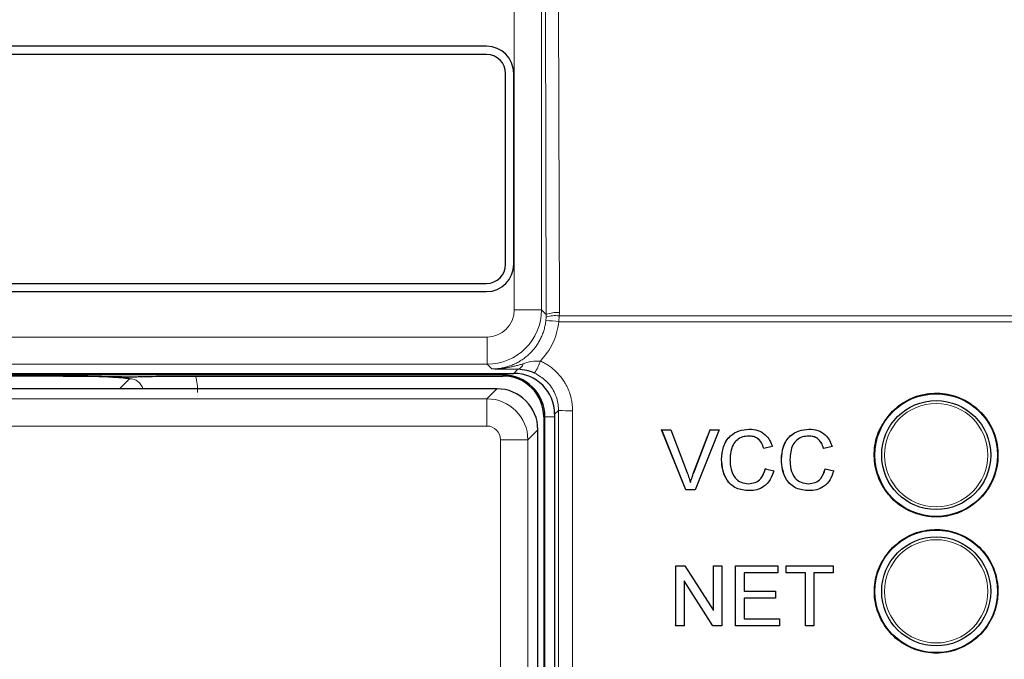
# Paper-space layout 'Blatt3' of a CAD drawing. Header units: millimetres. Extents: x 5 to 418, y 2 to 292.
# Tile 32 of 95: x 106.77 to 112.79, y 184.53 to 188.44. Entities that reach past the tile are written whole.
import ezdxf

# ---------------------------------------------------------------- set-up
doc = ezdxf.new("R2010")
doc.units = ezdxf.units.MM

psp = doc.layouts.new('Blatt3')

# ---------------------------------------------------------------- linework, layer by layer
at = {"color": 7, "linetype": 'Continuous', "lineweight": 18}
for p, q in [((109.7947, 186.6632), (109.7947, 200.6079)), ((109.9613, 200.6079), (109.9613, 186.6632)), ((109.99, 186.6345), (109.9856, 188.52)), ((110.0662, 188.5185), (110.0706, 186.6456)), ((109.9613, 186.6632), (109.7947, 186.6632)), ((109.9613, 186.6632), (109.99, 186.6345)), ((109.988, 186.5973), (109.9897, 186.6184)), ((109.9897, 186.6184), (109.99, 186.6345)), ((110.0701, 186.6254), (110.068, 186.5903)), ((110.0706, 186.6456), (110.0701, 186.6254)), ((110.0701, 186.6254), (114.1279, 186.6254)), ((114.1284, 186.5903), (110.068, 186.5903)), ((106.4556, 186.4966), (109.628, 186.4966)), ((109.628, 186.3299), (109.628, 186.4966)), ((109.628, 186.3299), (106.4556, 186.3299)), ((109.6568, 186.3012), (109.628, 186.3299)), ((109.7251, 186.2652), (106.2492, 186.2652)), ((109.7251, 186.2652), (109.7251, 186.2746)), ((109.7251, 186.2652), (109.7251, 186.2579)), ((109.7918, 186.2746), (109.8164, 186.2991)), ((107.3806, 186.18), (107.442, 186.2414)), ((109.6278, 186.1189), (109.6889, 186.18)), ((106.3558, 186.1189), (109.6278, 186.1189)), ((109.6278, 186.1189), (109.6278, 185.9522)), ((110.0652, 186.048), (110.0418, 186.0246)), ((109.9824, 186.0079), (109.9751, 186.0079)), ((109.9824, 186.0079), (110.0418, 186.0079)), ((109.9824, 167.1913), (109.9824, 186.0079)), ((109.6278, 185.9522), (106.4392, 185.9522)), ((109.9388, 185.93), (109.8778, 185.8689)), ((109.8778, 185.8689), (109.7111, 185.8689)), ((109.7111, 183.0814), (109.7111, 185.8689)), ((109.8778, 185.8689), (109.8778, 183.0814)), ((110.8922, 185.6657), (110.8919, 185.6657))]:
    psp.add_line(p, q, dxfattribs=at)
at = {"color": 7, "linetype": 'Continuous', "lineweight": 25}
for p, q in [((109.6251, 188.2746), (106.6251, 188.2746)), ((109.6251, 188.2246), (106.6251, 188.2246)), ((109.7418, 186.9413), (109.7418, 188.1079)), ((109.7918, 186.9413), (109.7918, 188.1079)), ((106.6251, 186.8246), (109.6251, 186.8246)), ((106.6251, 186.7746), (109.6251, 186.7746)), ((107.0363, 186.2579), (106.2419, 186.2579)), ((106.4469, 186.2746), (109.7918, 186.2746)), ((107.846, 186.2579), (109.7251, 186.2579)), ((109.6889, 186.18), (106.2948, 186.18)), ((110.0418, 186.0246), (110.0418, 167.1918)), ((109.9751, 186.0079), (109.9751, 167.1913)), ((109.9388, 167.2692), (109.9388, 185.93)), ((110.6966, 185.9285), (110.6962, 185.9285)), ((110.844, 185.5618), (110.6962, 185.9285)), ((110.8443, 185.5618), (110.6966, 185.9285)), ((110.6966, 185.9285), (110.7526, 185.9285)), ((110.7526, 185.9285), (110.8522, 185.6657)), ((110.8922, 185.6657), (110.9921, 185.9285)), ((111.0481, 185.9285), (110.9003, 185.5618)), ((110.9921, 185.9285), (110.9918, 185.9285)), ((110.9921, 185.9285), (111.0481, 185.9285)), ((111.2313, 185.9332), (111.2311, 185.9332)), ((111.5977, 185.9332), (111.5974, 185.9332)), ((110.8919, 185.6657), (110.9784, 185.8934)), ((111.3209, 185.8155), (111.3205, 185.8155)), ((111.3725, 185.8266), (111.3209, 185.8155)), ((111.6872, 185.8155), (111.6868, 185.8155)), ((111.7388, 185.8266), (111.6872, 185.8155)), ((111.0626, 185.7479), (111.0622, 185.7479)), ((111.4289, 185.7479), (111.4285, 185.7479)), ((111.3303, 185.6913), (111.3299, 185.6913)), ((111.3303, 185.6913), (111.3819, 185.6792)), ((111.6966, 185.6913), (111.6962, 185.6913)), ((111.6966, 185.6913), (111.7482, 185.6792)), ((110.8443, 185.5618), (110.844, 185.5618)), ((110.9003, 185.5618), (110.8443, 185.5618)), ((111.2324, 185.5571), (111.232, 185.5571)), ((111.5987, 185.5571), (111.5983, 185.5571)), ((110.7824, 185.0978), (110.7822, 185.0978)), ((110.7824, 184.7311), (110.7824, 185.0978)), ((110.7824, 185.0978), (110.837, 185.0978)), ((110.837, 185.0978), (111.0125, 184.8241)), ((111.0125, 185.0978), (111.0123, 185.0978)), ((111.0125, 184.8241), (111.0125, 185.0978)), ((111.0125, 185.0978), (111.0642, 185.0978)), ((111.0642, 185.0978), (111.0642, 184.7311)), ((111.1487, 185.0978), (111.1485, 185.0978)), ((111.1487, 184.7311), (111.1487, 185.0978)), ((111.1487, 185.0978), (111.407, 185.0978)), ((111.407, 185.0554), (111.2003, 185.0554)), ((111.2003, 185.0554), (111.2003, 184.9426)), ((111.407, 185.0978), (111.407, 185.0554)), ((111.4586, 185.0978), (111.4585, 185.0978)), ((111.4586, 185.0554), (111.4585, 185.0554)), ((111.4586, 185.0554), (111.4586, 185.0978)), ((111.4586, 185.0978), (111.7451, 185.0978)), ((111.576, 185.0554), (111.4586, 185.0554)), ((111.576, 184.7311), (111.576, 185.0554)), ((111.7451, 185.0554), (111.6277, 185.0554)), ((111.6277, 185.0554), (111.6277, 184.7311)), ((111.7451, 185.0978), (111.7451, 185.0554)), ((111.0096, 184.7311), (110.8341, 185.0047)), ((110.8341, 185.0047), (110.8341, 184.7311)), ((111.2003, 184.9426), (111.3929, 184.9426)), ((111.3929, 184.9426), (111.3929, 184.9003)), ((111.3929, 184.9003), (111.2003, 184.9003)), ((111.2003, 184.9003), (111.2003, 184.7734)), ((111.2003, 184.7734), (111.4164, 184.7734)), ((111.4164, 184.7734), (111.4164, 184.7311)), ((110.7816, 184.7311), (110.7816, 184.7316)), ((110.7824, 184.7311), (110.7816, 184.7311)), ((110.8341, 184.7311), (110.7824, 184.7311)), ((111.0096, 184.7311), (111.0089, 184.7311)), ((111.0642, 184.7311), (111.0096, 184.7311)), ((111.1487, 184.7311), (111.148, 184.7311)), ((111.4164, 184.7311), (111.1487, 184.7311)), ((111.576, 184.7311), (111.5755, 184.7311)), ((111.6277, 184.7311), (111.576, 184.7311))]:
    psp.add_line(p, q, dxfattribs=at)
for centre, radius in [((112.3751, 185.7746), 0.375), ((112.3751, 185.7746), 0.3333), ((112.3751, 184.9413), 0.375), ((112.3751, 184.9413), 0.3333)]:
    psp.add_circle(centre, radius, dxfattribs=at)
at = {"color": 7, "linetype": 'Continuous', "lineweight": 18}
for centre in [(112.3751, 185.7746), (112.3751, 184.9413)]:
    psp.add_circle(centre, 0.3158, dxfattribs=at)
at = {"color": 7, "linetype": 'Continuous', "lineweight": 25}
for centre, radius, start, end in [((109.6251, 188.1079), 0.1667, 0, 90), ((109.6251, 188.1079), 0.1167, 0, 90), ((109.6251, 186.9413), 0.1167, 270, 0), ((109.6251, 186.9413), 0.1667, 270, 0), ((109.7251, 186.0079), 0.2573, 0, 90), ((109.7251, 186.0079), 0.25, 0, 90)]:
    psp.add_arc(centre, radius, start, end, dxfattribs=at)
at = {"color": 7, "linetype": 'Continuous', "lineweight": 18}
for centre, radius, start, end in [((109.628, 186.6633), 0.3333, 270.00873, 359.99127), ((110.044, 186.4609), 0.1666, 80.96458, 109.01794), ((110.0521, 186.4809), 0.1658, 83.61467, 112.00928), ((109.9509, 185.7128), 0.8853, 82.39916, 87.59893), ((109.8061, 186.3416), 0.0437, 283.66786, 348.64856), ((109.4692, 186.5491), 0.526, 328.7156, 337.70032), ((110.1302, 186.8454), 0.8, 265.33873, 271.51453)]:
    psp.add_arc(centre, radius, start, end, dxfattribs=at)
for centre, major_axis, ratio, start_param, end_param in [((109.628, 186.6633), (-0.1179, 0.1179), 0.999695, 2.356347, 3.926839), ((107.4409, 186.157), (-0.2954, -0.2954), 0.997265, 2.357564, 2.599116), ((107.4409, 186.157), (0.0604, 0.0604), 0.975938, 5.761194, 7.067214), ((109.6278, 185.8689), (-0.1768, 0.1768), 0.999899, 3.927143, 5.497635), ((109.6278, 185.8689), (0.0589, 0.0589), 0.999695, 5.497939, 7.068431)]:
    psp.add_ellipse(centre, major_axis=major_axis, ratio=ratio, start_param=start_param, end_param=end_param, dxfattribs=at)
at = {"color": 7, "linetype": 'Continuous', "lineweight": 25}
for centre, major_axis, ratio, start_param, end_param in [((109.7918, 186.0246), (0.1768, 0.1768), 0.999695, 5.497939, 7.068431), ((109.6889, 185.93), (0.1768, -0.1768), 0.999899, 0.78555, 2.356042)]:
    psp.add_ellipse(centre, major_axis=major_axis, ratio=ratio, start_param=start_param, end_param=end_param, dxfattribs=at)
at = {"color": 7, "linetype": 'Continuous', "lineweight": 18}
for points, knots in [([(109.6568, 186.3012), (109.6692, 186.3016), (109.6908, 186.3023), (109.7214, 186.3071), (109.7485, 186.3136), (109.7754, 186.3225), (109.8013, 186.3336), (109.826, 186.3468), (109.8494, 186.3619), (109.8718, 186.3791), (109.8926, 186.3982), (109.9115, 186.4188), (109.9287, 186.4408), (109.9441, 186.4645), (109.9574, 186.4894), (109.9685, 186.5151), (109.9773, 186.5416), (109.9842, 186.5691), (109.9867, 186.5879), (109.988, 186.5973)], [0, 0, 0, 0, 0.0768273, 0.1335023, 0.1905693, 0.2488742, 0.3076074, 0.3642502, 0.4212865, 0.4795649, 0.5382729, 0.5949566, 0.6520355, 0.7103609, 0.769117, 0.825813, 0.8829036, 0.9412373, 1, 1, 1, 1]), ([(110.068, 186.5903), (110.0587, 186.5439), (110.0408, 186.4545), (109.9835, 186.3836), (109.9559, 186.3495)], [0, 0, 0, 0, 0.518965, 1, 1, 1, 1]), ([(109.6568, 186.3012), (109.6572, 186.3012), (109.6591, 186.3012), (109.6662, 186.3012), (109.6794, 186.3015), (109.6979, 186.3025), (109.7181, 186.3043), (109.7382, 186.3069), (109.7593, 186.3103), (109.7811, 186.3147), (109.8038, 186.3201), (109.8263, 186.3261), (109.8414, 186.3307), (109.8489, 186.333)], [0, 0, 0, 0, 0.007374, 0.029525, 0.108213, 0.211937, 0.315794, 0.420031, 0.524388, 0.642978, 0.761709, 0.880803, 1, 1, 1, 1]), ([(109.8489, 186.333), (109.87, 186.3399), (109.9043, 186.3512), (109.9416, 186.35), (109.9559, 186.3495)], [0, 0, 0, 0, 0.616269, 1, 1, 1, 1]), ([(109.9559, 186.3495), (109.9601, 186.3476), (109.9726, 186.3417), (109.9929, 186.3303), (110.0162, 186.3145), (110.0347, 186.2997), (110.0554, 186.2806), (110.0744, 186.26), (110.0939, 186.2337), (110.1064, 186.2136), (110.1197, 186.1888), (110.1308, 186.163), (110.1406, 186.1317), (110.1456, 186.1085), (110.1502, 186.0799), (110.1508, 186.0604), (110.1514, 186.0457)], [0, 0, 0, 0, 0.03618, 0.108838, 0.182539, 0.257308, 0.294874, 0.403651, 0.477341, 0.552097, 0.589656, 0.698499, 0.772235, 0.847039, 0.884622, 1, 1, 1, 1]), ([(109.8164, 186.2991), (109.7886, 186.2995), (109.7327, 186.3001), (109.6826, 186.3008), (109.6571, 186.3012), (109.6568, 186.3012)], [0, 0, 0, 0, 0.493471, 0.993525, 1, 1, 1, 1]), ([(110.0652, 186.048), (110.0648, 186.0591), (110.0632, 186.0981), (110.0422, 186.1632), (109.9922, 186.2334), (109.9432, 186.2618), (109.9188, 186.276)], [0, 0, 0, 0, 0.115849, 0.410745, 0.705405, 1, 1, 1, 1]), ([(110.0498, 167.1517), (110.0515, 168.7248), (110.0549, 171.8712), (110.0591, 176.5944), (110.0626, 181.32), (110.0644, 184.472), (110.0652, 186.048)], [0, 0, 0, 0, 0.249948, 0.4999168, 0.749948, 1, 1, 1, 1]), ([(110.1514, 186.0457), (110.1513, 185.9901), (110.1512, 185.7125), (110.1506, 184.5463), (110.149, 181.6589), (110.1458, 177.2178), (110.1413, 172.0838), (110.1377, 168.7278), (110.136, 167.1463)], [0, 0, 0, 0, 0.0088086, 0.044043, 0.1849809, 0.4668597, 0.7487682, 1, 1, 1, 1])]:
    psp.add_open_spline(points, degree=3, knots=knots, dxfattribs=at)
at = {"color": 7, "linetype": 'Continuous', "lineweight": 25}
for points, knots in [([(107.0363, 186.2579), (107.0782, 186.2579), (107.162, 186.2577), (107.2675, 186.2566), (107.3368, 186.2555), (107.384, 186.2545), (107.4101, 186.254), (107.4328, 186.2537), (107.4429, 186.2537), (107.4539, 186.2538), (107.4769, 186.254), (107.5388, 186.2554), (107.6392, 186.2571), (107.7703, 186.2579), (107.829, 186.2579), (107.846, 186.2579)], [0, 0, 0, 0, 0.128577, 0.256774, 0.366203, 0.423386, 0.480733, 0.4927, 0.502094, 0.511497, 0.526539, 0.585134, 0.819275, 0.947543, 1, 1, 1, 1]), ([(107.442, 186.2414), (107.4418, 186.2414), (107.4377, 186.2418), (107.4175, 186.2439), (107.3696, 186.2484), (107.2818, 186.2536), (107.1605, 186.2573), (107.0777, 186.2577), (107.0363, 186.2579)], [0, 0, 0, 0, 0.002745, 0.050808, 0.24575, 0.544907, 0.772204, 1, 1, 1, 1]), ([(109.9188, 186.276), (109.9064, 186.2809), (109.8907, 186.2873), (109.8557, 186.2965), (109.8345, 186.2979), (109.8164, 186.2991)], [0, 0, 0, 0, 0.3391927, 0.4330012, 1, 1, 1, 1]), ([(112.1078, 186.0428), (112.0806, 186.0098), (112.0263, 185.9439), (111.9921, 185.818), (111.9988, 185.6894), (112.0483, 185.5697), (112.1346, 185.4732), (112.248, 185.4107), (112.3759, 185.3892), (112.5036, 185.4114), (112.6167, 185.4745), (112.7024, 185.5715), (112.7512, 185.6913), (112.7577, 185.8204), (112.7211, 185.9444), (112.6455, 186.0494), (112.5393, 186.1236), (112.4143, 186.1584), (112.2853, 186.1495), (112.1797, 186.106), (112.1277, 186.0603), (112.1078, 186.0428)], [0, 0, 0, 0, 0.0535723, 0.1071443, 0.1607313, 0.2143785, 0.2681024, 0.321888, 0.375695, 0.4294732, 0.4831833, 0.5368141, 0.5903891, 0.6439578, 0.6975746, 0.7512731, 0.8050495, 0.8588638, 0.9126587, 0.9663868, 1, 1, 1, 1]), ([(111.0622, 185.7479), (111.0642, 185.7743), (111.0681, 185.8271), (111.1089, 185.8919), (111.1689, 185.9274), (111.2103, 185.9313), (111.231, 185.9332)], [0, 0, 0, 0, 0.280492, 0.55957, 0.779615, 1, 1, 1, 1]), ([(111.0626, 185.7479), (111.0645, 185.7743), (111.0685, 185.8271), (111.1093, 185.8919), (111.1692, 185.9274), (111.2106, 185.9313), (111.2313, 185.9332)], [0, 0, 0, 0, 0.2804925, 0.5595697, 0.7796153, 1, 1, 1, 1]), ([(111.2313, 185.9332), (111.2493, 185.9319), (111.2851, 185.9292), (111.3291, 185.9027), (111.3585, 185.8666), (111.3679, 185.8399), (111.3725, 185.8266)], [0, 0, 0, 0, 0.280081, 0.559449, 0.779549, 1, 1, 1, 1]), ([(111.4285, 185.7479), (111.4305, 185.7743), (111.4344, 185.8271), (111.4752, 185.8919), (111.5352, 185.9274), (111.5766, 185.9313), (111.5973, 185.9332)], [0, 0, 0, 0, 0.280492, 0.55957, 0.779615, 1, 1, 1, 1]), ([(111.4289, 185.7479), (111.4309, 185.7743), (111.4348, 185.8271), (111.4756, 185.8919), (111.5355, 185.9274), (111.5769, 185.9313), (111.5977, 185.9332)], [0, 0, 0, 0, 0.280492, 0.55957, 0.779615, 1, 1, 1, 1]), ([(111.5977, 185.9332), (111.6156, 185.9319), (111.6515, 185.9292), (111.6954, 185.9027), (111.7249, 185.8666), (111.7342, 185.8399), (111.7388, 185.8266)], [0, 0, 0, 0, 0.280081, 0.559449, 0.779549, 1, 1, 1, 1]), ([(111.2288, 185.8909), (111.2159, 185.89), (111.19, 185.8882), (111.1555, 185.8685), (111.1199, 185.8235), (111.1166, 185.7792), (111.1142, 185.7481)], [0, 0, 0, 0, 0.187223, 0.373906, 0.560736, 1, 1, 1, 1]), ([(111.3205, 185.8155), (111.3165, 185.8269), (111.3084, 185.8497), (111.2857, 185.8758), (111.2569, 185.8892), (111.238, 185.8903), (111.2285, 185.8909)], [0, 0, 0, 0, 0.280553, 0.559739, 0.779654, 1, 1, 1, 1]), ([(111.3209, 185.8155), (111.3168, 185.8269), (111.3088, 185.8497), (111.286, 185.8758), (111.2573, 185.8892), (111.2383, 185.8903), (111.2288, 185.8909)], [0, 0, 0, 0, 0.280553, 0.559739, 0.779654, 1, 1, 1, 1]), ([(111.5952, 185.8909), (111.5822, 185.89), (111.5564, 185.8882), (111.5218, 185.8685), (111.4862, 185.8235), (111.4829, 185.7792), (111.4805, 185.7481)], [0, 0, 0, 0, 0.187223, 0.373906, 0.560736, 1, 1, 1, 1]), ([(111.6868, 185.8155), (111.6828, 185.8269), (111.6747, 185.8497), (111.652, 185.8758), (111.6233, 185.8892), (111.6043, 185.8903), (111.5948, 185.8909)], [0, 0, 0, 0, 0.280553, 0.559739, 0.779654, 1, 1, 1, 1]), ([(111.6872, 185.8155), (111.6831, 185.8269), (111.6751, 185.8497), (111.6524, 185.8758), (111.6236, 185.8892), (111.6047, 185.8903), (111.5952, 185.8909)], [0, 0, 0, 0, 0.280553, 0.559739, 0.779654, 1, 1, 1, 1]), ([(111.232, 185.5571), (111.2046, 185.5592), (111.1498, 185.5632), (111.092, 185.6189), (111.0667, 185.6842), (111.0637, 185.7266), (111.0622, 185.7479)], [0, 0, 0, 0, 0.279955, 0.558088, 0.778912, 1, 1, 1, 1]), ([(111.2324, 185.5571), (111.2049, 185.5592), (111.1502, 185.5632), (111.0923, 185.6189), (111.0671, 185.6842), (111.0641, 185.7266), (111.0626, 185.7479)], [0, 0, 0, 0, 0.279955, 0.558088, 0.778912, 1, 1, 1, 1]), ([(111.1142, 185.7481), (111.1152, 185.7284), (111.1173, 185.6892), (111.1386, 185.6365), (111.1811, 185.6048), (111.212, 185.6012), (111.2275, 185.5994)], [0, 0, 0, 0, 0.281245, 0.560716, 0.780138, 1, 1, 1, 1]), ([(111.5983, 185.5571), (111.5709, 185.5592), (111.5161, 185.5632), (111.4583, 185.6189), (111.433, 185.6842), (111.43, 185.7266), (111.4285, 185.7479)], [0, 0, 0, 0, 0.2799551, 0.5580876, 0.7789116, 1, 1, 1, 1]), ([(111.5987, 185.5571), (111.5712, 185.5592), (111.5165, 185.5632), (111.4587, 185.6189), (111.4334, 185.6842), (111.4304, 185.7266), (111.4289, 185.7479)], [0, 0, 0, 0, 0.279955, 0.558088, 0.778912, 1, 1, 1, 1]), ([(111.4805, 185.7481), (111.4816, 185.7284), (111.4836, 185.6892), (111.505, 185.6365), (111.5475, 185.6048), (111.5784, 185.6012), (111.5938, 185.5994)], [0, 0, 0, 0, 0.281245, 0.5607156, 0.780138, 1, 1, 1, 1]), ([(110.8522, 185.6657), (110.8563, 185.6548), (110.8637, 185.6352), (110.8697, 185.6153), (110.8724, 185.6065)], [0, 0, 0, 0, 0.559998, 1, 1, 1, 1]), ([(110.8724, 185.6065), (110.8757, 185.6177), (110.8818, 185.6376), (110.889, 185.6571), (110.8922, 185.6657)], [0, 0, 0, 0, 0.559972, 1, 1, 1, 1]), ([(111.2272, 185.5994), (111.2412, 185.6008), (111.2694, 185.6035), (111.3122, 185.6346), (111.3232, 185.6698), (111.3299, 185.6913)], [0, 0, 0, 0, 0.280711, 0.560905, 1, 1, 1, 1]), ([(111.2275, 185.5994), (111.2416, 185.6008), (111.2697, 185.6035), (111.3126, 185.6346), (111.3236, 185.6698), (111.3303, 185.6913)], [0, 0, 0, 0, 0.280711, 0.560905, 1, 1, 1, 1]), ([(111.3819, 185.6792), (111.3758, 185.6604), (111.3637, 185.623), (111.3251, 185.582), (111.2786, 185.5602), (111.2478, 185.5581), (111.2324, 185.5571)], [0, 0, 0, 0, 0.280256, 0.559546, 0.779589, 1, 1, 1, 1]), ([(111.5935, 185.5994), (111.6076, 185.6008), (111.6357, 185.6035), (111.6785, 185.6346), (111.6895, 185.6698), (111.6962, 185.6913)], [0, 0, 0, 0, 0.2807112, 0.5609046, 1, 1, 1, 1]), ([(111.5938, 185.5994), (111.6079, 185.6008), (111.6361, 185.6035), (111.6789, 185.6346), (111.6899, 185.6698), (111.6966, 185.6913)], [0, 0, 0, 0, 0.280711, 0.560905, 1, 1, 1, 1]), ([(111.7482, 185.6792), (111.7422, 185.6604), (111.7301, 185.623), (111.6914, 185.582), (111.645, 185.5602), (111.6141, 185.5581), (111.5987, 185.5571)], [0, 0, 0, 0, 0.280256, 0.559546, 0.779589, 1, 1, 1, 1]), ([(112.1078, 185.2089), (112.0807, 185.176), (112.0266, 185.1101), (111.9925, 184.9843), (111.9993, 184.8558), (112.0489, 184.7364), (112.1351, 184.6401), (112.2485, 184.5776), (112.3762, 184.5563), (112.5038, 184.5786), (112.6167, 184.6418), (112.7022, 184.7387), (112.7509, 184.8584), (112.7572, 184.9873), (112.7205, 185.1112), (112.6449, 185.216), (112.5388, 185.29), (112.4139, 185.3247), (112.2851, 185.3157), (112.1796, 185.2721), (112.1278, 185.2265), (112.1078, 185.2089)], [0, 0, 0, 0, 0.053569, 0.107138, 0.160725, 0.214376, 0.268107, 0.3219, 0.37571, 0.429486, 0.483191, 0.536814, 0.590384, 0.643951, 0.697571, 0.751276, 0.805059, 0.858878, 0.912673, 0.966396, 1, 1, 1, 1])]:
    psp.add_open_spline(points, degree=3, knots=knots, dxfattribs=at)

doc.saveas('drawing.dxf')
